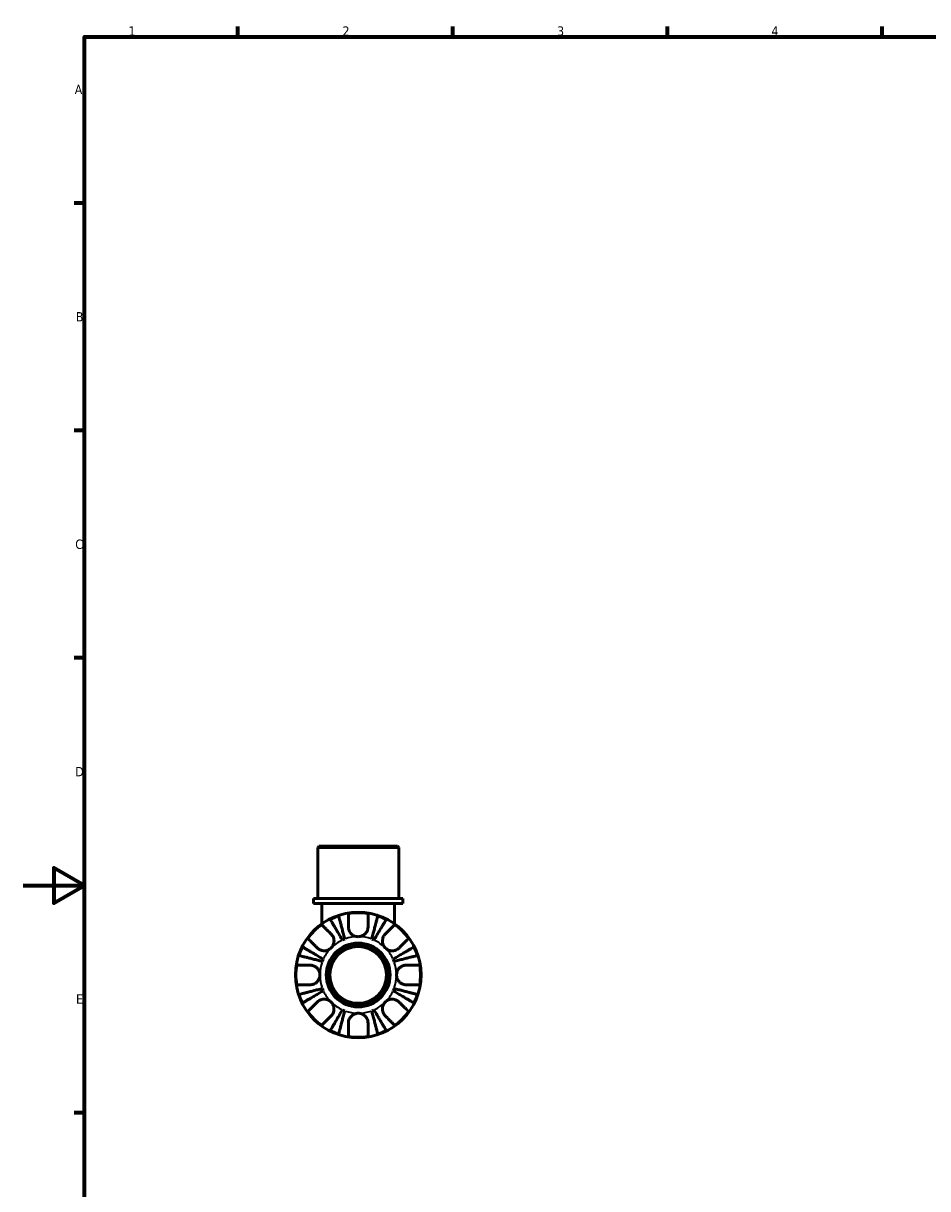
# Model space of a CAD drawing. Header units: millimetres. Extents: x 0 to 902, y -198 to 594.
# Tile 2 of 5: x 0 to 295, y 198 to 578. Entities that reach past the tile are written whole.
import ezdxf

# ---------------------------------------------------------------- set-up
doc = ezdxf.new("R2010")
doc.units = ezdxf.units.MM
for name, color, linetype, lineweight in [('Border (ANSI)', 7, 'Continuous', 70), ('Visible (ANSI)', 7, 'Continuous', 50), ('Visible Narrow (ANSI)', 7, 'Continuous', 35)]:
    doc.layers.add(name, color=color, linetype=linetype, lineweight=lineweight)
doc.styles.add('Note Text (ANSI)', font='tahoma.ttf')

# ---------------------------------------------------------------- blocks, each defined once
blk = doc.blocks.new('Borders Default Border')
at = {"layer": 'Border (ANSI)'}
for p, q in [((70.08, 574), (70.08, 577.45)), ((140.17, 574), (140.17, 577.45)), ((210.25, 574), (210.25, 577.45)), ((280.33, 574), (280.33, 577.45)), ((20, 519.75), (16.55, 519.75)), ((20, 445.5), (16.55, 445.5)), ((20, 371.25), (16.55, 371.25)), ((20, 222.75), (16.55, 222.75))]:
    blk.add_line(p, q, dxfattribs=at)
at = {"layer": 'Border (ANSI)', "flags": 128}
for points in [[(20, 20), (20, 574), (821, 574), (821, 20), (20, 20)], [(0, 297), (20, 297), (10, 302.77), (10, 291.23), (20, 297)]]:
    blk.add_lwpolyline(points, dxfattribs=at)
at = {"layer": 'Border (ANSI)', "color": 230, "true_color": 0xff0080, "char_height": 3.05, "attachment_point": 7, "style": 'Note Text (ANSI)'}
for s, insert in [('1', (34.35, 574.4)), ('2', (104.2, 574.4)), ('3', (174.26, 574.34)), ('4', (244.23, 574.4)), ('A', (16.78, 555.35)), ('B', (17.15, 481.1)), ('C', (16.95, 406.8)), ('D', (16.96, 332.6)), ('E', (17.21, 258.35))]:
    blk.add_mtext(s, dxfattribs=dict(at, insert=insert))

msp = doc.modelspace()

# ---------------------------------------------------------------- linework, layer by layer
at = {"layer": 'Visible (ANSI)'}
for p, q in [((96.52, 309.741), (96.11, 309.331)), ((122.551, 309.331), (96.11, 309.331)), ((96.11, 292.741), (96.11, 309.331)), ((96.52, 309.741), (122.141, 309.741)), ((122.141, 309.741), (122.551, 309.331)), ((122.551, 292.741), (122.551, 309.331)), ((123.873, 292.741), (94.788, 292.741)), ((94.788, 291.041), (94.788, 292.741)), ((123.873, 291.041), (94.788, 291.041)), ((97.432, 291.041), (97.432, 284.435)), ((121.229, 291.041), (121.229, 284.435)), ((123.873, 291.041), (123.873, 292.741))]:
    msp.add_line(p, q, dxfattribs=at)
for radius in [20.5, 10.41, 10, 9.254]:
    msp.add_circle((109.331, 267.741), radius, dxfattribs=at)
for radius, start, end in [(20.338, 108.28521, 116.71479), (20.338, 80.94758, 99.05242), (20.338, 63.28521, 71.71479), (20.338, 125.94758, 144.05242), (20.338, 35.94758, 54.05242), (12.5, 110.66622, 114.33378), (12.5, 65.66622, 69.33378), (20.338, 153.28521, 161.71479), (20.338, 18.28521, 26.71479), (20.338, 170.94758, 189.05242), (12.5, 155.66622, 159.33378), (12.5, 20.66622, 24.33378), (20.338, 350.94758, 9.05242), (12.5, 200.66622, 204.33378), (12.5, 335.66622, 339.33378), (20.338, 198.28521, 206.71479), (20.338, 333.28521, 341.71479), (20.338, 215.94758, 234.05242), (12.5, 245.66622, 249.33378), (12.5, 290.66622, 294.33378), (20.338, 305.94758, 324.05242), (20.338, 243.28521, 251.71479), (20.338, 260.94758, 279.05242), (20.338, 288.28521, 296.71479)]:
    msp.add_arc((109.331, 267.741), radius, start, end, dxfattribs=at)
for points, knots in [([(104.18, 279.131), (103.928, 279.559), (103.653, 280.026), (103.113, 280.942), (102.849, 281.39), (102.384, 282.179), (102.14, 282.594), (101.685, 283.367), (101.473, 283.726), (101.118, 284.329), (100.942, 284.628), (100.638, 285.144), (100.51, 285.361), (100.321, 285.682), (100.241, 285.818), (100.188, 285.909)], [3.5727317, 3.5727317, 3.5727317, 3.5727317, 3.721745, 3.721745, 3.8707582, 3.8707582, 4.019183, 4.019183, 4.1676079, 4.1676079, 4.3157226, 4.3157226, 4.4638373, 4.4638373, 4.6079695, 4.6079695, 4.6079695, 4.6079695]), ([(102.95, 287.053), (102.976, 286.951), (103.015, 286.798), (103.109, 286.437), (103.172, 286.193), (103.322, 285.614), (103.409, 285.278), (103.584, 284.6), (103.688, 284.197), (103.913, 283.328), (104.033, 282.862), (104.263, 281.975), (104.393, 281.472), (104.659, 280.443), (104.795, 279.918), (104.919, 279.437)], [0.1517731, 0.1517731, 0.1517731, 0.1517731, 0.2959053, 0.2959053, 0.44402, 0.44402, 0.5921347, 0.5921347, 0.7405595, 0.7405595, 0.8889844, 0.8889844, 1.0379976, 1.0379976, 1.1870108, 1.1870108, 1.1870108, 1.1870108]), ([(106.131, 283.441), (106.131, 283.766), (106.131, 284.093), (106.131, 284.859), (106.131, 285.282), (106.131, 285.988), (106.131, 286.336), (106.131, 286.938), (106.131, 287.191), (106.131, 287.564), (106.131, 287.721), (106.131, 287.826)], [4.03217579, 4.03217579, 4.03217579, 4.03217579, 4.13513094, 4.13513094, 4.28512034, 4.28512034, 4.43331426, 4.43331426, 4.58150818, 4.58150818, 4.72425651, 4.72425651, 4.72425651, 4.72425651]), ([(112.531, 287.826), (112.531, 287.721), (112.531, 287.564), (112.531, 287.191), (112.531, 286.938), (112.531, 286.336), (112.531, 285.988), (112.531, 285.282), (112.531, 284.859), (112.531, 284.093), (112.531, 283.766), (112.531, 283.441)], [0.1517835, 0.1517835, 0.1517835, 0.1517835, 0.29453183, 0.29453183, 0.44272575, 0.44272575, 0.59091966, 0.59091966, 0.74090906, 0.74090906, 0.84386421, 0.84386421, 0.84386421, 0.84386421]), ([(113.742, 279.437), (113.867, 279.918), (114.002, 280.443), (114.269, 281.472), (114.399, 281.975), (114.628, 282.862), (114.748, 283.328), (114.973, 284.197), (115.078, 284.6), (115.253, 285.278), (115.34, 285.614), (115.49, 286.193), (115.553, 286.437), (115.646, 286.798), (115.686, 286.951), (115.712, 287.053)], [3.5727317, 3.5727317, 3.5727317, 3.5727317, 3.721745, 3.721745, 3.8707582, 3.8707582, 4.019183, 4.019183, 4.1676079, 4.1676079, 4.3157226, 4.3157226, 4.4638373, 4.4638373, 4.6079695, 4.6079695, 4.6079695, 4.6079695]), ([(118.474, 285.909), (118.421, 285.818), (118.34, 285.682), (118.151, 285.361), (118.023, 285.144), (117.719, 284.628), (117.543, 284.329), (117.188, 283.726), (116.977, 283.367), (116.521, 282.594), (116.277, 282.179), (115.812, 281.39), (115.548, 280.942), (115.009, 280.026), (114.733, 279.559), (114.481, 279.131)], [0.1517731, 0.1517731, 0.1517731, 0.1517731, 0.2959053, 0.2959053, 0.44402, 0.44402, 0.5921347, 0.5921347, 0.7405595, 0.7405595, 0.8889844, 0.8889844, 1.0379976, 1.0379976, 1.1870108, 1.1870108, 1.1870108, 1.1870108]), ([(97.391, 284.206), (97.465, 284.132), (97.577, 284.021), (97.841, 283.757), (98.019, 283.578), (98.445, 283.153), (98.691, 282.906), (99.19, 282.407), (99.489, 282.108), (100.031, 281.566), (100.263, 281.335), (100.492, 281.106)], [0.1517835, 0.1517835, 0.1517835, 0.1517835, 0.29453183, 0.29453183, 0.44272575, 0.44272575, 0.59091966, 0.59091966, 0.74090906, 0.74090906, 0.84386421, 0.84386421, 0.84386421, 0.84386421]), ([(109.331, 280.241), (109.099, 280.241), (108.867, 280.267), (108.394, 280.371), (108.153, 280.455), (107.556, 280.747), (107.226, 280.997), (106.768, 281.505), (106.614, 281.73), (106.409, 282.125), (106.342, 282.285), (106.239, 282.602), (106.201, 282.756), (106.145, 283.088), (106.131, 283.266), (106.131, 283.441)], [0, 0, 0, 0, 0.06960453, 0.06960453, 0.14559569, 0.14559569, 0.26884906, 0.26884906, 0.35168426, 0.35168426, 0.40551291, 0.40551291, 0.45571277, 0.45571277, 0.51333093, 0.51333093, 0.51333093, 0.51333093]), ([(112.531, 283.441), (112.531, 283.408), (112.53, 283.374), (112.523, 283.16), (112.502, 282.977), (112.433, 282.642), (112.39, 282.49), (112.272, 282.167), (112.193, 281.998), (111.944, 281.57), (111.752, 281.325), (111.244, 280.847), (110.917, 280.636), (110.171, 280.325), (109.754, 280.241), (109.331, 280.241)], [-0.51941856, -0.51941856, -0.51941856, -0.51941856, -0.50814121, -0.50814121, -0.44746114, -0.44746114, -0.39689748, -0.39689748, -0.33842903, -0.33842903, -0.24344262, -0.24344262, -0.12683785, -0.12683785, 0, 0, 0, 0]), ([(118.17, 281.106), (118.399, 281.335), (118.63, 281.566), (119.172, 282.108), (119.471, 282.407), (119.97, 282.906), (120.217, 283.153), (120.642, 283.578), (120.821, 283.757), (121.085, 284.021), (121.196, 284.132), (121.27, 284.206)], [4.03217579, 4.03217579, 4.03217579, 4.03217579, 4.13513094, 4.13513094, 4.28512034, 4.28512034, 4.43331426, 4.43331426, 4.58150818, 4.58150818, 4.72425651, 4.72425651, 4.72425651, 4.72425651]), ([(95.966, 276.58), (95.737, 276.809), (95.506, 277.041), (94.964, 277.583), (94.665, 277.882), (94.166, 278.381), (93.919, 278.627), (93.494, 279.053), (93.315, 279.231), (93.051, 279.495), (92.94, 279.607), (92.866, 279.681)], [4.03217579, 4.03217579, 4.03217579, 4.03217579, 4.13513094, 4.13513094, 4.28512034, 4.28512034, 4.43331426, 4.43331426, 4.58150818, 4.58150818, 4.72425651, 4.72425651, 4.72425651, 4.72425651]), ([(100.492, 281.106), (100.591, 281.006), (100.685, 280.899), (100.897, 280.621), (101.008, 280.444), (101.192, 280.069), (101.266, 279.872), (101.396, 279.388), (101.433, 279.097), (101.424, 278.399), (101.342, 277.999), (101.027, 277.234), (100.791, 276.879), (100.492, 276.58)], [-0.51605321, -0.51605321, -0.51605321, -0.51605321, -0.46927389, -0.46927389, -0.40272959, -0.40272959, -0.33754407, -0.33754407, -0.24860938, -0.24860938, -0.12674173, -0.12674173, 0, 0, 0, 0]), ([(118.17, 276.58), (118.022, 276.728), (117.889, 276.889), (117.649, 277.248), (117.545, 277.445), (117.335, 277.97), (117.259, 278.305), (117.219, 278.961), (117.246, 279.274), (117.367, 279.788), (117.438, 279.991), (117.614, 280.373), (117.718, 280.55), (117.938, 280.855), (118.05, 280.986), (118.17, 281.106)], [0, 0, 0, 0, 0.0626039, 0.0626039, 0.12946018, 0.12946018, 0.23227607, 0.23227607, 0.32766079, 0.32766079, 0.39439512, 0.39439512, 0.45981717, 0.45981717, 0.51643089, 0.51643089, 0.51643089, 0.51643089]), ([(125.796, 279.681), (125.721, 279.607), (125.61, 279.495), (125.346, 279.231), (125.168, 279.053), (124.742, 278.627), (124.496, 278.381), (123.997, 277.882), (123.698, 277.583), (123.156, 277.041), (122.924, 276.809), (122.695, 276.58)], [0.1517835, 0.1517835, 0.1517835, 0.1517835, 0.29453183, 0.29453183, 0.44272575, 0.44272575, 0.59091966, 0.59091966, 0.74090906, 0.74090906, 0.84386421, 0.84386421, 0.84386421, 0.84386421]), ([(97.635, 272.153), (97.154, 272.277), (96.629, 272.413), (95.6, 272.679), (95.097, 272.809), (94.21, 273.039), (93.744, 273.159), (92.875, 273.384), (92.472, 273.488), (91.794, 273.663), (91.458, 273.75), (90.879, 273.9), (90.635, 273.963), (90.274, 274.057), (90.121, 274.096), (90.019, 274.122)], [3.5727317, 3.5727317, 3.5727317, 3.5727317, 3.721745, 3.721745, 3.8707582, 3.8707582, 4.019183, 4.019183, 4.1676079, 4.1676079, 4.3157226, 4.3157226, 4.4638373, 4.4638373, 4.6079695, 4.6079695, 4.6079695, 4.6079695]), ([(91.163, 276.884), (91.254, 276.831), (91.39, 276.751), (91.711, 276.562), (91.928, 276.434), (92.444, 276.13), (92.743, 275.954), (93.346, 275.599), (93.705, 275.387), (94.478, 274.932), (94.893, 274.688), (95.682, 274.223), (96.13, 273.959), (97.046, 273.419), (97.513, 273.144), (97.941, 272.892)], [0.1517731, 0.1517731, 0.1517731, 0.1517731, 0.2959053, 0.2959053, 0.44402, 0.44402, 0.5921347, 0.5921347, 0.7405595, 0.7405595, 0.8889844, 0.8889844, 1.0379976, 1.0379976, 1.1870108, 1.1870108, 1.1870108, 1.1870108]), ([(100.492, 276.58), (100.344, 276.433), (100.183, 276.3), (99.824, 276.06), (99.627, 275.956), (99.102, 275.745), (98.767, 275.67), (98.111, 275.629), (97.798, 275.657), (97.284, 275.778), (97.081, 275.849), (96.699, 276.025), (96.522, 276.128), (96.217, 276.348), (96.086, 276.46), (95.966, 276.58)], [0, 0, 0, 0, 0.0626039, 0.0626039, 0.12946018, 0.12946018, 0.23227607, 0.23227607, 0.32766079, 0.32766079, 0.39439512, 0.39439512, 0.45981717, 0.45981717, 0.51643089, 0.51643089, 0.51643089, 0.51643089]), ([(122.695, 276.58), (122.596, 276.481), (122.488, 276.387), (122.211, 276.175), (122.034, 276.064), (121.658, 275.88), (121.462, 275.806), (120.977, 275.676), (120.687, 275.639), (119.988, 275.648), (119.588, 275.73), (118.823, 276.045), (118.468, 276.281), (118.17, 276.58)], [-0.51605321, -0.51605321, -0.51605321, -0.51605321, -0.46927389, -0.46927389, -0.40272959, -0.40272959, -0.33754407, -0.33754407, -0.24860938, -0.24860938, -0.12674173, -0.12674173, 0, 0, 0, 0]), ([(120.72, 272.892), (121.148, 273.144), (121.616, 273.419), (122.531, 273.959), (122.979, 274.223), (123.769, 274.688), (124.183, 274.932), (124.956, 275.387), (125.316, 275.599), (125.918, 275.954), (126.217, 276.13), (126.733, 276.434), (126.95, 276.562), (127.271, 276.751), (127.408, 276.831), (127.498, 276.884)], [3.5727317, 3.5727317, 3.5727317, 3.5727317, 3.721745, 3.721745, 3.8707582, 3.8707582, 4.019183, 4.019183, 4.1676079, 4.1676079, 4.3157226, 4.3157226, 4.4638373, 4.4638373, 4.6079695, 4.6079695, 4.6079695, 4.6079695]), ([(128.642, 274.122), (128.54, 274.096), (128.388, 274.057), (128.026, 273.963), (127.783, 273.9), (127.203, 273.75), (126.867, 273.663), (126.19, 273.488), (125.786, 273.384), (124.917, 273.159), (124.452, 273.039), (123.565, 272.809), (123.061, 272.679), (122.032, 272.413), (121.507, 272.277), (121.026, 272.153)], [0.1517731, 0.1517731, 0.1517731, 0.1517731, 0.2959053, 0.2959053, 0.44402, 0.44402, 0.5921347, 0.5921347, 0.7405595, 0.7405595, 0.8889844, 0.8889844, 1.0379976, 1.0379976, 1.1870108, 1.1870108, 1.1870108, 1.1870108]), ([(89.246, 270.941), (89.351, 270.941), (89.508, 270.941), (89.881, 270.941), (90.134, 270.941), (90.736, 270.941), (91.084, 270.941), (91.79, 270.941), (92.213, 270.941), (92.979, 270.941), (93.306, 270.941), (93.631, 270.941)], [0.1517835, 0.1517835, 0.1517835, 0.1517835, 0.29453183, 0.29453183, 0.44272575, 0.44272575, 0.59091966, 0.59091966, 0.74090906, 0.74090906, 0.84386421, 0.84386421, 0.84386421, 0.84386421]), ([(93.631, 270.941), (93.767, 270.941), (93.904, 270.933), (94.249, 270.888), (94.456, 270.841), (94.857, 270.704), (95.05, 270.617), (95.485, 270.365), (95.716, 270.186), (96.203, 269.687), (96.429, 269.346), (96.747, 268.582), (96.831, 268.164), (96.831, 267.741)], [-0.5159245, -0.5159245, -0.5159245, -0.5159245, -0.47074715, -0.47074715, -0.40311077, -0.40311077, -0.33740557, -0.33740557, -0.24866964, -0.24866964, -0.12673966, -0.12673966, 0, 0, 0, 0]), ([(121.831, 267.741), (121.831, 268.146), (121.907, 268.546), (122.183, 269.242), (122.361, 269.539), (122.793, 270.052), (123.037, 270.265), (123.494, 270.557), (123.69, 270.655), (124.089, 270.807), (124.289, 270.861), (124.671, 270.926), (124.852, 270.941), (125.031, 270.941)], [-2.21111993, -2.21111993, -2.21111993, -2.21111993, -2.0898399, -2.0898399, -1.98614814, -1.98614814, -1.88775858, -1.88775858, -1.81973063, -1.81973063, -1.75376732, -1.75376732, -1.69399568, -1.69399568, -1.69399568, -1.69399568]), ([(125.031, 270.941), (125.355, 270.941), (125.682, 270.941), (126.449, 270.941), (126.871, 270.941), (127.577, 270.941), (127.926, 270.941), (128.527, 270.941), (128.78, 270.941), (129.153, 270.941), (129.311, 270.941), (129.416, 270.941)], [4.03217579, 4.03217579, 4.03217579, 4.03217579, 4.13513094, 4.13513094, 4.28512034, 4.28512034, 4.43331426, 4.43331426, 4.58150818, 4.58150818, 4.72425651, 4.72425651, 4.72425651, 4.72425651]), ([(96.831, 267.741), (96.831, 267.337), (96.754, 266.937), (96.478, 266.241), (96.3, 265.943), (95.869, 265.431), (95.624, 265.217), (95.167, 264.926), (94.971, 264.827), (94.573, 264.676), (94.373, 264.622), (93.991, 264.556), (93.809, 264.541), (93.631, 264.541)], [-2.21111993, -2.21111993, -2.21111993, -2.21111993, -2.0898399, -2.0898399, -1.98614814, -1.98614814, -1.88775858, -1.88775858, -1.81973063, -1.81973063, -1.75376732, -1.75376732, -1.69399568, -1.69399568, -1.69399568, -1.69399568]), ([(125.031, 264.541), (124.895, 264.541), (124.757, 264.55), (124.413, 264.595), (124.206, 264.642), (123.805, 264.778), (123.612, 264.865), (123.177, 265.117), (122.946, 265.296), (122.458, 265.796), (122.233, 266.137), (121.914, 266.901), (121.831, 267.319), (121.831, 267.741)], [-0.5159245, -0.5159245, -0.5159245, -0.5159245, -0.47074715, -0.47074715, -0.40311077, -0.40311077, -0.33740557, -0.33740557, -0.24866964, -0.24866964, -0.12673966, -0.12673966, 0, 0, 0, 0]), ([(93.631, 264.541), (93.306, 264.541), (92.979, 264.541), (92.213, 264.541), (91.79, 264.541), (91.084, 264.541), (90.736, 264.541), (90.134, 264.541), (89.881, 264.541), (89.508, 264.541), (89.351, 264.541), (89.246, 264.541)], [4.03217579, 4.03217579, 4.03217579, 4.03217579, 4.13513094, 4.13513094, 4.28512034, 4.28512034, 4.43331426, 4.43331426, 4.58150818, 4.58150818, 4.72425651, 4.72425651, 4.72425651, 4.72425651]), ([(90.019, 261.36), (90.121, 261.386), (90.274, 261.426), (90.635, 261.519), (90.879, 261.582), (91.458, 261.732), (91.794, 261.819), (92.472, 261.994), (92.875, 262.099), (93.744, 262.324), (94.21, 262.444), (95.097, 262.673), (95.6, 262.803), (96.629, 263.07), (97.154, 263.205), (97.635, 263.33)], [0.1517731, 0.1517731, 0.1517731, 0.1517731, 0.2959053, 0.2959053, 0.44402, 0.44402, 0.5921347, 0.5921347, 0.7405595, 0.7405595, 0.8889844, 0.8889844, 1.0379976, 1.0379976, 1.1870108, 1.1870108, 1.1870108, 1.1870108]), ([(97.941, 262.591), (97.513, 262.339), (97.046, 262.063), (96.13, 261.524), (95.682, 261.26), (94.893, 260.795), (94.478, 260.551), (93.705, 260.095), (93.346, 259.884), (92.743, 259.529), (92.444, 259.353), (91.928, 259.049), (91.711, 258.921), (91.39, 258.732), (91.254, 258.651), (91.163, 258.598)], [3.5727317, 3.5727317, 3.5727317, 3.5727317, 3.721745, 3.721745, 3.8707582, 3.8707582, 4.019183, 4.019183, 4.1676079, 4.1676079, 4.3157226, 4.3157226, 4.4638373, 4.4638373, 4.6079695, 4.6079695, 4.6079695, 4.6079695]), ([(127.498, 258.598), (127.408, 258.651), (127.271, 258.732), (126.95, 258.921), (126.733, 259.049), (126.217, 259.353), (125.918, 259.529), (125.316, 259.884), (124.956, 260.095), (124.183, 260.551), (123.769, 260.795), (122.979, 261.26), (122.531, 261.524), (121.616, 262.063), (121.148, 262.339), (120.72, 262.591)], [0.1517731, 0.1517731, 0.1517731, 0.1517731, 0.2959053, 0.2959053, 0.44402, 0.44402, 0.5921347, 0.5921347, 0.7405595, 0.7405595, 0.8889844, 0.8889844, 1.0379976, 1.0379976, 1.1870108, 1.1870108, 1.1870108, 1.1870108]), ([(121.026, 263.33), (121.507, 263.205), (122.032, 263.07), (123.061, 262.803), (123.565, 262.673), (124.452, 262.444), (124.917, 262.324), (125.786, 262.099), (126.19, 261.994), (126.867, 261.819), (127.203, 261.732), (127.783, 261.582), (128.026, 261.519), (128.388, 261.426), (128.54, 261.386), (128.642, 261.36)], [3.5727317, 3.5727317, 3.5727317, 3.5727317, 3.721745, 3.721745, 3.8707582, 3.8707582, 4.019183, 4.019183, 4.1676079, 4.1676079, 4.3157226, 4.3157226, 4.4638373, 4.4638373, 4.6079695, 4.6079695, 4.6079695, 4.6079695]), ([(129.416, 264.541), (129.311, 264.541), (129.153, 264.541), (128.78, 264.541), (128.527, 264.541), (127.926, 264.541), (127.577, 264.541), (126.871, 264.541), (126.449, 264.541), (125.682, 264.541), (125.355, 264.541), (125.031, 264.541)], [0.1517835, 0.1517835, 0.1517835, 0.1517835, 0.29453183, 0.29453183, 0.44272575, 0.44272575, 0.59091966, 0.59091966, 0.74090906, 0.74090906, 0.84386421, 0.84386421, 0.84386421, 0.84386421]), ([(92.866, 255.802), (92.94, 255.876), (93.051, 255.987), (93.315, 256.251), (93.494, 256.43), (93.919, 256.855), (94.166, 257.102), (94.665, 257.601), (94.964, 257.9), (95.506, 258.442), (95.737, 258.673), (95.966, 258.902)], [0.1517835, 0.1517835, 0.1517835, 0.1517835, 0.29453183, 0.29453183, 0.44272575, 0.44272575, 0.59091966, 0.59091966, 0.74090906, 0.74090906, 0.84386421, 0.84386421, 0.84386421, 0.84386421]), ([(95.966, 258.902), (96.066, 259.002), (96.173, 259.096), (96.451, 259.308), (96.628, 259.418), (97.003, 259.603), (97.2, 259.677), (97.684, 259.806), (97.975, 259.843), (98.673, 259.834), (99.073, 259.753), (99.838, 259.438), (100.193, 259.201), (100.492, 258.902)], [-0.51605321, -0.51605321, -0.51605321, -0.51605321, -0.46927389, -0.46927389, -0.40272959, -0.40272959, -0.33754407, -0.33754407, -0.24860938, -0.24860938, -0.12674173, -0.12674173, 0, 0, 0, 0]), ([(100.492, 258.902), (100.639, 258.755), (100.772, 258.593), (101.012, 258.235), (101.116, 258.037), (101.327, 257.513), (101.402, 257.177), (101.443, 256.522), (101.415, 256.208), (101.294, 255.694), (101.223, 255.491), (101.047, 255.11), (100.944, 254.933), (100.724, 254.628), (100.612, 254.497), (100.492, 254.377)], [0, 0, 0, 0, 0.0626039, 0.0626039, 0.12946018, 0.12946018, 0.23227607, 0.23227607, 0.32766079, 0.32766079, 0.39439512, 0.39439512, 0.45981717, 0.45981717, 0.51643089, 0.51643089, 0.51643089, 0.51643089]), ([(118.17, 254.377), (118.07, 254.476), (117.976, 254.584), (117.764, 254.861), (117.654, 255.038), (117.469, 255.414), (117.395, 255.61), (117.266, 256.095), (117.229, 256.385), (117.238, 257.084), (117.319, 257.484), (117.634, 258.249), (117.871, 258.604), (118.17, 258.902)], [-0.51605321, -0.51605321, -0.51605321, -0.51605321, -0.46927389, -0.46927389, -0.40272959, -0.40272959, -0.33754407, -0.33754407, -0.24860938, -0.24860938, -0.12674173, -0.12674173, 0, 0, 0, 0]), ([(118.17, 258.902), (118.317, 259.05), (118.479, 259.183), (118.837, 259.423), (119.035, 259.527), (119.559, 259.737), (119.895, 259.813), (120.55, 259.853), (120.864, 259.826), (121.378, 259.705), (121.581, 259.634), (121.962, 259.458), (122.139, 259.354), (122.444, 259.134), (122.575, 259.022), (122.695, 258.902)], [0, 0, 0, 0, 0.0626039, 0.0626039, 0.12946018, 0.12946018, 0.23227607, 0.23227607, 0.32766079, 0.32766079, 0.39439512, 0.39439512, 0.45981717, 0.45981717, 0.51643089, 0.51643089, 0.51643089, 0.51643089]), ([(122.695, 258.902), (122.924, 258.673), (123.156, 258.442), (123.698, 257.9), (123.997, 257.601), (124.496, 257.102), (124.742, 256.855), (125.168, 256.43), (125.346, 256.251), (125.61, 255.987), (125.721, 255.876), (125.796, 255.802)], [4.03217579, 4.03217579, 4.03217579, 4.03217579, 4.13513094, 4.13513094, 4.28512034, 4.28512034, 4.43331426, 4.43331426, 4.58150818, 4.58150818, 4.72425651, 4.72425651, 4.72425651, 4.72425651]), ([(100.188, 249.574), (100.241, 249.664), (100.321, 249.801), (100.51, 250.122), (100.638, 250.339), (100.942, 250.855), (101.118, 251.154), (101.473, 251.756), (101.685, 252.116), (102.14, 252.889), (102.384, 253.303), (102.849, 254.093), (103.113, 254.541), (103.653, 255.456), (103.928, 255.924), (104.18, 256.352)], [0.1517731, 0.1517731, 0.1517731, 0.1517731, 0.2959053, 0.2959053, 0.44402, 0.44402, 0.5921347, 0.5921347, 0.7405595, 0.7405595, 0.8889844, 0.8889844, 1.0379976, 1.0379976, 1.1870108, 1.1870108, 1.1870108, 1.1870108]), ([(104.919, 256.046), (104.795, 255.565), (104.659, 255.04), (104.393, 254.011), (104.263, 253.507), (104.033, 252.62), (103.913, 252.155), (103.688, 251.286), (103.584, 250.882), (103.409, 250.205), (103.322, 249.869), (103.172, 249.289), (103.109, 249.046), (103.015, 248.684), (102.976, 248.532), (102.95, 248.43)], [3.5727317, 3.5727317, 3.5727317, 3.5727317, 3.721745, 3.721745, 3.8707582, 3.8707582, 4.019183, 4.019183, 4.1676079, 4.1676079, 4.3157226, 4.3157226, 4.4638373, 4.4638373, 4.6079695, 4.6079695, 4.6079695, 4.6079695]), ([(106.131, 252.041), (106.131, 252.177), (106.139, 252.315), (106.184, 252.659), (106.231, 252.866), (106.368, 253.267), (106.455, 253.46), (106.707, 253.895), (106.886, 254.126), (107.385, 254.614), (107.726, 254.839), (108.49, 255.158), (108.908, 255.241), (109.331, 255.241)], [-0.5159245, -0.5159245, -0.5159245, -0.5159245, -0.47074715, -0.47074715, -0.40311077, -0.40311077, -0.33740557, -0.33740557, -0.24866964, -0.24866964, -0.12673966, -0.12673966, 0, 0, 0, 0]), ([(109.331, 255.241), (109.735, 255.241), (110.135, 255.165), (110.831, 254.889), (111.129, 254.711), (111.641, 254.279), (111.855, 254.035), (112.146, 253.578), (112.245, 253.382), (112.396, 252.983), (112.45, 252.783), (112.516, 252.401), (112.531, 252.22), (112.531, 252.041)], [-2.21111993, -2.21111993, -2.21111993, -2.21111993, -2.0898399, -2.0898399, -1.98614814, -1.98614814, -1.88775858, -1.88775858, -1.81973063, -1.81973063, -1.75376732, -1.75376732, -1.69399568, -1.69399568, -1.69399568, -1.69399568]), ([(115.712, 248.43), (115.686, 248.532), (115.646, 248.684), (115.553, 249.046), (115.49, 249.289), (115.34, 249.869), (115.253, 250.205), (115.078, 250.882), (114.973, 251.286), (114.748, 252.155), (114.628, 252.62), (114.399, 253.507), (114.269, 254.011), (114.002, 255.04), (113.867, 255.565), (113.742, 256.046)], [0.1517731, 0.1517731, 0.1517731, 0.1517731, 0.2959053, 0.2959053, 0.44402, 0.44402, 0.5921347, 0.5921347, 0.7405595, 0.7405595, 0.8889844, 0.8889844, 1.0379976, 1.0379976, 1.1870108, 1.1870108, 1.1870108, 1.1870108]), ([(114.481, 256.352), (114.733, 255.924), (115.009, 255.456), (115.548, 254.541), (115.812, 254.093), (116.277, 253.303), (116.521, 252.889), (116.977, 252.116), (117.188, 251.756), (117.543, 251.154), (117.719, 250.855), (118.023, 250.339), (118.151, 250.122), (118.34, 249.801), (118.421, 249.664), (118.474, 249.574)], [3.5727317, 3.5727317, 3.5727317, 3.5727317, 3.721745, 3.721745, 3.8707582, 3.8707582, 4.019183, 4.019183, 4.1676079, 4.1676079, 4.3157226, 4.3157226, 4.4638373, 4.4638373, 4.6079695, 4.6079695, 4.6079695, 4.6079695]), ([(100.492, 254.377), (100.263, 254.148), (100.031, 253.916), (99.489, 253.374), (99.19, 253.075), (98.691, 252.576), (98.445, 252.33), (98.019, 251.904), (97.841, 251.726), (97.577, 251.462), (97.465, 251.351), (97.391, 251.276)], [4.03217579, 4.03217579, 4.03217579, 4.03217579, 4.13513094, 4.13513094, 4.28512034, 4.28512034, 4.43331426, 4.43331426, 4.58150818, 4.58150818, 4.72425651, 4.72425651, 4.72425651, 4.72425651]), ([(106.131, 247.656), (106.131, 247.761), (106.131, 247.919), (106.131, 248.292), (106.131, 248.545), (106.131, 249.146), (106.131, 249.495), (106.131, 250.201), (106.131, 250.623), (106.131, 251.39), (106.131, 251.717), (106.131, 252.041)], [0.1517835, 0.1517835, 0.1517835, 0.1517835, 0.29453183, 0.29453183, 0.44272575, 0.44272575, 0.59091966, 0.59091966, 0.74090906, 0.74090906, 0.84386421, 0.84386421, 0.84386421, 0.84386421]), ([(112.531, 252.041), (112.531, 251.717), (112.531, 251.39), (112.531, 250.623), (112.531, 250.201), (112.531, 249.495), (112.531, 249.146), (112.531, 248.545), (112.531, 248.292), (112.531, 247.919), (112.531, 247.761), (112.531, 247.656)], [4.03217579, 4.03217579, 4.03217579, 4.03217579, 4.13513094, 4.13513094, 4.28512034, 4.28512034, 4.43331426, 4.43331426, 4.58150818, 4.58150818, 4.72425651, 4.72425651, 4.72425651, 4.72425651]), ([(121.27, 251.276), (121.196, 251.351), (121.085, 251.462), (120.821, 251.726), (120.642, 251.904), (120.217, 252.33), (119.97, 252.576), (119.471, 253.075), (119.172, 253.374), (118.63, 253.916), (118.399, 254.148), (118.17, 254.377)], [0.1517835, 0.1517835, 0.1517835, 0.1517835, 0.29453183, 0.29453183, 0.44272575, 0.44272575, 0.59091966, 0.59091966, 0.74090906, 0.74090906, 0.84386421, 0.84386421, 0.84386421, 0.84386421])]:
    msp.add_open_spline(points, degree=3, knots=knots, dxfattribs=at)
at = {"layer": 'Visible Narrow (ANSI)'}
for start, end in [(115.36709, 133.96669), (91.03331, 109.63291), (70.36709, 88.96669), (46.03331, 64.63291), (136.03331, 154.63291), (25.36709, 43.96669), (160.36709, 178.96669), (1.03331, 19.63291), (181.03331, 199.63291), (340.36709, 358.96669), (205.36709, 223.96669), (226.03331, 244.63291), (295.36709, 313.96669), (316.03331, 334.63291), (250.36709, 268.96669), (271.03331, 289.63291)]:
    msp.add_arc((109.331, 267.741), 12.5, start, end, dxfattribs=at)

# ---------------------------------------------------------------- block references
msp.add_blockref('Borders Default Border', (0, 0))

doc.saveas('drawing.dxf')
